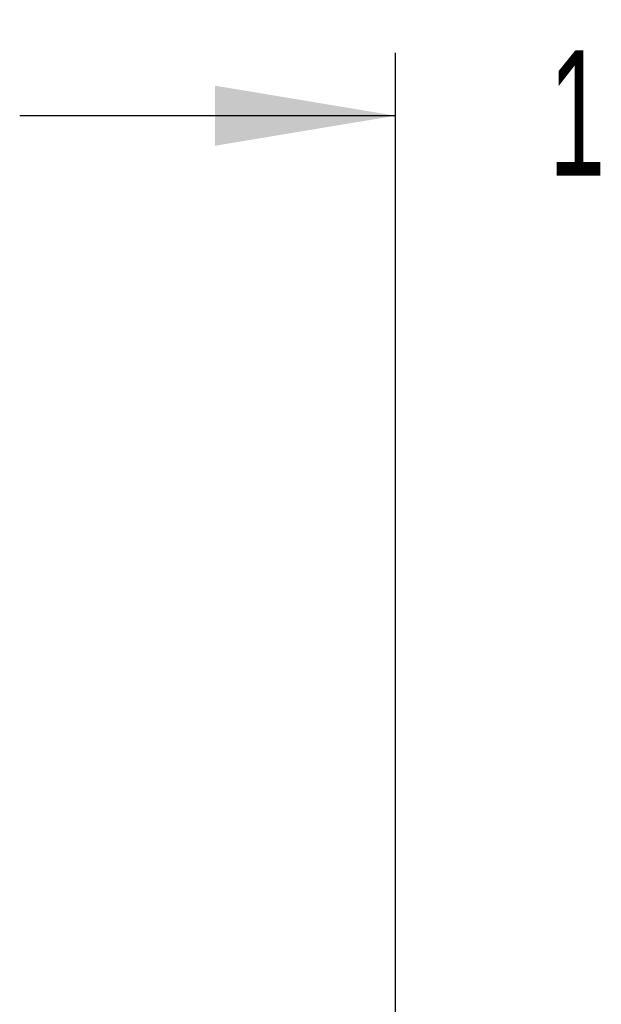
# Model space of a CAD drawing. Header units: millimetres. Extents: x 0 to 1118, y 0 to 864.
# Tile 133 of 172: x 810 to 825, y 410 to 435. Entities that reach past the tile are written whole.
import ezdxf

# ---------------------------------------------------------------- set-up
doc = ezdxf.new("R2010")
doc.units = ezdxf.units.MM
doc.layers.add('ALPHAREV', color=7, linetype='Continuous', lineweight=25)
doc.styles.add('SLDTEXTSTYLE0', font='TXT', dxfattribs={"width": 0.605})
doc.dimstyles.new('SLDDIMSTYLE4', dxfattribs={"dimtxt": 3.175, "dimasz": 4.572, "dimexe": 0, "dimexo": 0.0625, "dimgap": 0.79375, "dimtad": 0, "dimtih": 1, "dimtoh": 1, "dimdec": 1, "dimlfac": 4, "dimrnd": 1e-09, "dimzin": 12, "dimdsep": 46, "dimtxsty": 'SLDTEXTSTYLE0', "dimsah": 1, "dimcen": 0.09, "dimadec": 0, "dimazin": 3, "dimtfac": 1, "dimtmove": 0, "dimatfit": 0, "dimfxl": 1, "dimfrac": 2, "dimtolj": 1, "dimtzin": 12, "dimarcsym": 0})

# ---------------------------------------------------------------- blocks, each defined once
blk = doc.blocks.new('_D_14')
at = {"layer": 'ALPHAREV'}
for p, q in [((836.306, 434.798), (835.215, 434.798)), ((835.215, 434.798), (835.215, 429.925)), ((842.37, 434.798), (843.461, 434.798)), ((843.461, 434.798), (843.461, 429.925)), ((819.313, 390.171), (819.313, 433.961)), ((848.449, 390.171), (848.449, 433.961)), ((819.313, 432.361), (809.788, 432.361)), ((848.449, 432.361), (857.974, 432.361)), ((835.215, 429.925), (836.306, 429.925)), ((843.461, 429.925), (842.37, 429.925))]:
    blk.add_line(p, q, dxfattribs=at)
for points in [[(819.313, 432.361), (814.741, 433.123), (814.741, 431.599)], [(848.449, 432.361), (853.021, 431.599), (853.021, 433.123)]]:
    blk.add_solid(points, dxfattribs=at)
at = {"layer": 'ALPHAREV', "char_height": 3.175, "attachment_point": 1, "style": 'SLDTEXTSTYLE0'}
for s, insert in [('116.5', (823.209, 434.018)), ('4.6', (836.306, 434.018))]:
    blk.add_mtext(s, dxfattribs=dict(at, insert=insert))

msp = doc.modelspace()

# ---------------------------------------------------------------- dimensions: what is measured, and where the dimension line sits
at = {"layer": 'ALPHAREV'}
dim = msp.add_linear_dim(base=(819.313, 432.361), p1=(848.449, 388.571), p2=(819.313, 388.571), dimstyle='SLDDIMSTYLE4', dxfattribs=at)
dim.commit()
dim.dimension.update_dxf_attribs({"geometry": '_D_14', "text_midpoint": (833.881, 432.361), "dimtype": 160})

doc.saveas('drawing.dxf')
